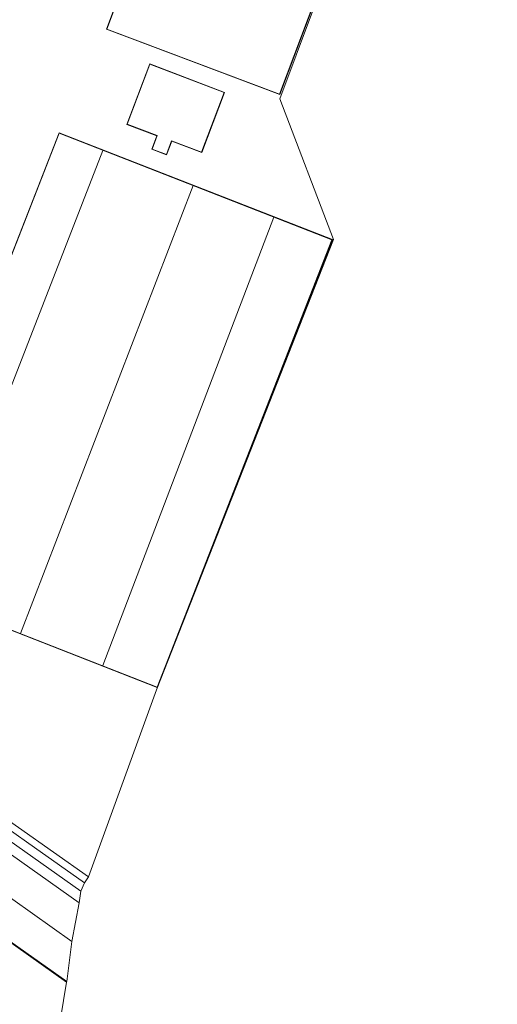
# Model space of a CAD drawing. Extents: x 176032 to 190000, y 318229 to 352878.
# Tile 55 of 184: x 177123 to 177207, y 319922 to 320095. Entities that reach past the tile are written whole.
import ezdxf

# ---------------------------------------------------------------- set-up
doc = ezdxf.new("R2010")
doc.units = 0
for name, color, linetype, lineweight in [('af-b5-muur', 6, 'muur', 18), ('af-bs-rasterhekwerk', 253, 'hekwerk', 18), ('bp-b5-grasland', 253, 'Continuous', 18), ('kd-bs-dakrand', 6, 'Continuous', 18), ('kd-bs-maaiveldlijn', 6, 'Continuous', 18), ('kd-bs-nok', 6, 'Continuous', 18), ('kd-bs-opnamedtmgrens', 253, 'Continuous', 18), ('og-b5-bebouwing', 6, 'Continuous', 18), ('og-b5-grond_ingericht', 253, 'Continuous', 18), ('og-b5-grond_nietingericht', 253, 'Continuous', 18), ('og-bs-maaiveld', 253, 'Continuous', 18), ('og-bs-terreinafscheiding', 7, 'Continuous', 18), ('vh-b5-verh_soort', 253, 'Continuous', 18)]:
    doc.layers.add(name, color=color, linetype=linetype, lineweight=lineweight)
doc.layers.add('viewports', color=7, linetype='Continuous')
doc.linetypes.add('hekwerk', pattern='A,7,-1.5,[1,RTW.shx,S=0.75,R=0,X=0,Y=0],-1.5', length=10)
doc.linetypes.add('muur', pattern='A,8,-1,[6,RTW.shx,S=0.75,R=90,X=0,Y=0],-1', length=10)

# ---------------------------------------------------------------- blocks, each defined once
blk = doc.blocks.new('x-ref dtb totaal grijs')
at = {"layer": 'af-b5-muur'}
blk.add_polyline3d([(177035.374, 319864.697, 47.2), (177064.803, 319890.458, 47.2), (177087.718, 319909.981, 47.2), (177117.959, 319935.008, 48.316), (177131.431, 319925.503, 50.548), (177131.373, 319925.421, 50.548), (177117.963, 319934.882, 48.874), (177087.782, 319909.905, 47.2), (177064.868, 319890.383, 47.2), (177035.44, 319864.622, 47.2)], close=True, dxfattribs=at)
at = {"layer": 'af-bs-rasterhekwerk'}
blk.add_polyline3d([(177100.622, 320066.321, 46), (177091.807, 320043.982, 46.1), (177081.089, 320016.677, 46.382), (177080.018, 320013.709, 46.508), (177079.596, 320010.925, 46.503), (177079.125, 320008.034, 46.542), (177079.131, 320005.214, 46.577), (177079.563, 320002.343, 46.629), (177081.913, 319997.615, 46.676), (177104.402, 319965.65, 46.56), (177135.286, 319943.952, 46.378)], dxfattribs=at)
at = {"layer": 'bp-b5-grasland'}
for points in [[(177104.402, 319965.65, 46.56), (177135.286, 319943.952, 46.378), (177134.544, 319942.872, 46.191), (177125.77, 319949.115, 46.187), (177111.828, 319958.97, 46.239)], [(177121.972, 319939.951, 46.014), (177132.31, 319932.577, 46.165), (177131.431, 319925.503, 50.548), (177117.959, 319935.008, 48.316)]]:
    blk.add_polyline3d(points, dxfattribs=at)
blk.add_polyline3d([(177076.295, 319982.496, 46.607), (177078.838, 319980.494, 46.46), (177080.071, 319979.652, 46.447), (177083.693, 319976.996, 46.36), (177088.472, 319973.605, 46.356), (177099.85, 319965.511, 46.274), (177111.341, 319957.352, 46.239), (177133.937, 319941.424, 46.126), (177133.641, 319939.384, 46.075), (177112.986, 319953.987, 46.174), (177092.314, 319968.299, 46.271), (177086.787, 319972.247, 46.23), (177084.975, 319973.39, 46.222), (177083.223, 319975.144, 46.23), (177081.015, 319977.354, 46.347), (177077.927, 319980.756, 46.46)], close=True, dxfattribs=at)
at = {"layer": 'kd-bs-dakrand'}
for points in [[(177168.886, 320081.625, 54.198), (177138.467, 320093.078, 54.185), (177170.36, 320177.646, 54.307), (177171.277, 320177.354, 54.32), (177171.571, 320178.208, 53.02), (177172.581, 320180.859, 53.012), (177164.35, 320183.923, 53.012), (177169.393, 320197.257, 52.999), (177207.012, 320183.064, 52.99), (177201.157, 320167.249, 53.003), (177200.834, 320166.415, 54.194), (177168.886, 320081.625, 54.198)], [(177155.149, 320071.403, 57.957), (177149.867, 320073.406, 57.953), (177148.956, 320071.005, 57.961), (177146.436, 320071.96, 57.94), (177147.334, 320074.326, 57.927), (177142.058, 320076.327, 57.927), (177146.06, 320086.877, 57.927), (177159.137, 320081.917, 57.918), (177155.149, 320071.403, 57.957)], [(177178.097, 320056.025, 51.02), (177147.328, 319977.329, 51.02), (177099.356, 319996.085, 50.747), (177130.125, 320074.781, 50.782), (177178.097, 320056.025, 51.02)]]:
    blk.add_polyline3d(points, dxfattribs=at)
at = {"layer": 'kd-bs-maaiveldlijn'}
for points in [[(177169.364, 320197.321, 46), (177207.076, 320183.093, 46), (177201.204, 320167.231, 46), (177200.881, 320166.397, 46), (177168.915, 320081.561, 46), (177138.403, 320093.049, 46), (177170.33, 320177.708, 46), (177171.246, 320177.416, 46), (177171.524, 320178.225, 46), (177172.516, 320180.83, 46), (177164.285, 320183.894, 46), (177169.364, 320197.321, 46)], [(177155.178, 320071.339, 45.98), (177149.896, 320073.342, 45.98), (177148.985, 320070.941, 45.98), (177146.372, 320071.931, 45.98), (177147.27, 320074.297, 45.98), (177141.994, 320076.298, 45.98), (177146.031, 320086.941, 45.98), (177159.201, 320081.946, 45.98), (177155.178, 320071.339, 45.98)], [(177178.162, 320056.053, 45.85), (177147.356, 319977.264, 45.85), (177099.291, 319996.057, 45.85), (177130.097, 320074.846, 45.85), (177178.162, 320056.053, 45.85)]]:
    blk.add_polyline3d(points, dxfattribs=at)
at = {"layer": 'kd-bs-nok'}
for points in [[(177107.155, 319993.08, 53.508), (177137.793, 320071.716, 53.54)], [(177153.651, 320065.537, 53.536), (177123.302, 319986.756, 53.544)], [(177137.796, 319981.09, 53.549), (177167.875, 320059.986, 53.54)]]:
    blk.add_polyline3d(points, dxfattribs=at)
at = {"layer": 'kd-bs-opnamedtmgrens'}
for points in [[(177207.076, 320183.093, 46), (177207.179, 320183.058, 46), (177168.896, 320080.827, 46.014), (177178.358, 320056.047, 45.984), (177147.244, 319976.842, 46.04), (177135.286, 319943.952, 46.378)], [(177135.286, 319943.952, 46.378), (177134.544, 319942.872, 46.191)], [(177134.544, 319942.872, 46.191), (177133.937, 319941.424, 46.126)], [(177133.937, 319941.424, 46.126), (177133.641, 319939.384, 46.075)], [(177133.641, 319939.384, 46.075), (177132.31, 319932.577, 46.165)], [(177132.31, 319932.577, 46.165), (177131.431, 319925.503, 50.548)], [(177131.373, 319925.421, 50.548), (177119.915, 319855.081, 47.421)], [(177131.431, 319925.503, 50.548), (177131.373, 319925.421, 50.548)]]:
    blk.add_polyline3d(points, dxfattribs=at)
at = {"layer": 'og-b5-bebouwing'}
for points in [[(177169.364, 320197.321, 46), (177207.076, 320183.093, 46), (177201.204, 320167.231, 46), (177200.881, 320166.397, 46), (177168.915, 320081.561, 46), (177138.403, 320093.049, 46), (177170.33, 320177.708, 46), (177171.246, 320177.416, 46), (177171.524, 320178.225, 46), (177172.516, 320180.83, 46), (177164.285, 320183.894, 46)], [(177155.178, 320071.339, 45.98), (177149.896, 320073.342, 45.98), (177148.985, 320070.941, 45.98), (177146.372, 320071.931, 45.98), (177147.27, 320074.297, 45.98), (177141.994, 320076.298, 45.98), (177146.031, 320086.941, 45.98), (177159.201, 320081.946, 45.98)], [(177178.162, 320056.053, 45.85), (177147.356, 319977.264, 45.85), (177099.291, 319996.057, 45.85), (177130.097, 320074.846, 45.85)]]:
    blk.add_polyline3d(points, close=True, dxfattribs=at)
at = {"layer": 'og-b5-grond_ingericht'}
for points in [[(177170.33, 320177.708, 46), (177138.403, 320093.049, 46), (177168.915, 320081.561, 46), (177200.881, 320166.397, 46)], [(177207.179, 320183.058, 46), (177168.896, 320080.827, 46.014), (177178.358, 320056.047, 45.984), (177147.244, 319976.842, 46.04), (177135.286, 319943.952, 46.378), (177104.402, 319965.65, 46.56), (177081.913, 319997.615, 46.676), (177079.563, 320002.343, 46.629), (177079.131, 320005.214, 46.577), (177079.125, 320008.034, 46.542), (177079.596, 320010.925, 46.503), (177080.018, 320013.709, 46.508), (177081.089, 320016.677, 46.382), (177091.807, 320043.982, 46.1), (177100.622, 320066.321, 46), (177104.865, 320077.183, 46), (177109.712, 320090.893, 45.966), (177112.494, 320097.899, 45.947)]]:
    blk.add_polyline3d(points, dxfattribs=at)
for points in [[(177155.178, 320071.339, 45.98), (177159.201, 320081.946, 45.98), (177146.031, 320086.941, 45.98), (177141.994, 320076.298, 45.98), (177147.27, 320074.297, 45.98), (177146.372, 320071.931, 45.98), (177148.985, 320070.941, 45.98), (177149.896, 320073.342, 45.98)], [(177178.162, 320056.053, 45.85), (177130.097, 320074.846, 45.85), (177099.291, 319996.057, 45.85), (177147.356, 319977.264, 45.85)]]:
    blk.add_polyline3d(points, close=True, dxfattribs=at)
at = {"layer": 'og-b5-grond_nietingericht'}
blk.add_polyline3d([(177131.373, 319925.421, 50.548), (177119.915, 319855.081, 47.421), (177023.041, 319848.271, 47.2), (177023.37, 319851.73, 47.2), (177023.917, 319855.282, 47.2), (177023.818, 319855.297, 47.2), (177023.186, 319859.509, 47.386), (177024.04, 319866.423, 47.333), (177024.971, 319865.101, 47.174), (177035.374, 319864.697, 47.2), (177035.44, 319864.622, 47.2), (177064.868, 319890.383, 47.2), (177087.782, 319909.905, 47.2), (177117.963, 319934.882, 48.874)], close=True, dxfattribs=at)
at = {"layer": 'og-bs-maaiveld'}
for points in [[(177131.431, 319925.503, 50.548), (177117.959, 319935.008, 48.316)], [(177131.373, 319925.421, 50.548), (177117.963, 319934.882, 48.874)]]:
    blk.add_polyline3d(points, dxfattribs=at)
at = {"layer": 'og-bs-terreinafscheiding'}
for points in [[(177111.828, 319958.97, 46.239), (177125.77, 319949.115, 46.187), (177134.544, 319942.872, 46.191)], [(177133.641, 319939.384, 46.075), (177112.986, 319953.987, 46.174), (177092.314, 319968.299, 46.271), (177086.787, 319972.247, 46.23), (177084.975, 319973.39, 46.222), (177083.223, 319975.144, 46.23), (177081.015, 319977.354, 46.347), (177077.927, 319980.756, 46.46), (177076.295, 319982.496, 46.607)], [(177133.937, 319941.424, 46.126), (177111.341, 319957.352, 46.239), (177099.85, 319965.511, 46.274), (177088.472, 319973.605, 46.356), (177083.693, 319976.996, 46.36), (177080.071, 319979.652, 46.447), (177078.838, 319980.494, 46.46), (177076.295, 319982.496, 46.607)], [(177132.31, 319932.577, 46.165), (177121.972, 319939.951, 46.014), (177109.834, 319948.583, 46.174), (177099.186, 319956.034, 46.204), (177088.464, 319963.748, 46.248), (177082.653, 319967.828, 46.209), (177077.696, 319971.302, 46.473), (177074.091, 319973.336, 46.663), (177071.506, 319974.549, 46.728), (177069.155, 319975.569, 46.724), (177066.569, 319976.624, 46.884)]]:
    blk.add_polyline3d(points, dxfattribs=at)
at = {"layer": 'vh-b5-verh_soort'}
for points in [[(177112.986, 319953.987, 46.174), (177133.641, 319939.384, 46.075), (177132.31, 319932.577, 46.165), (177121.972, 319939.951, 46.014)], [(177111.828, 319958.97, 46.239), (177125.77, 319949.115, 46.187), (177134.544, 319942.872, 46.191), (177133.937, 319941.424, 46.126), (177111.341, 319957.352, 46.239)]]:
    blk.add_polyline3d(points, dxfattribs=at)

msp = doc.modelspace()

# ---------------------------------------------------------------- block references
at = {"layer": 'viewports'}
msp.add_blockref('x-ref dtb totaal grijs', (0, 0), dxfattribs=at)

doc.saveas('drawing.dxf')
